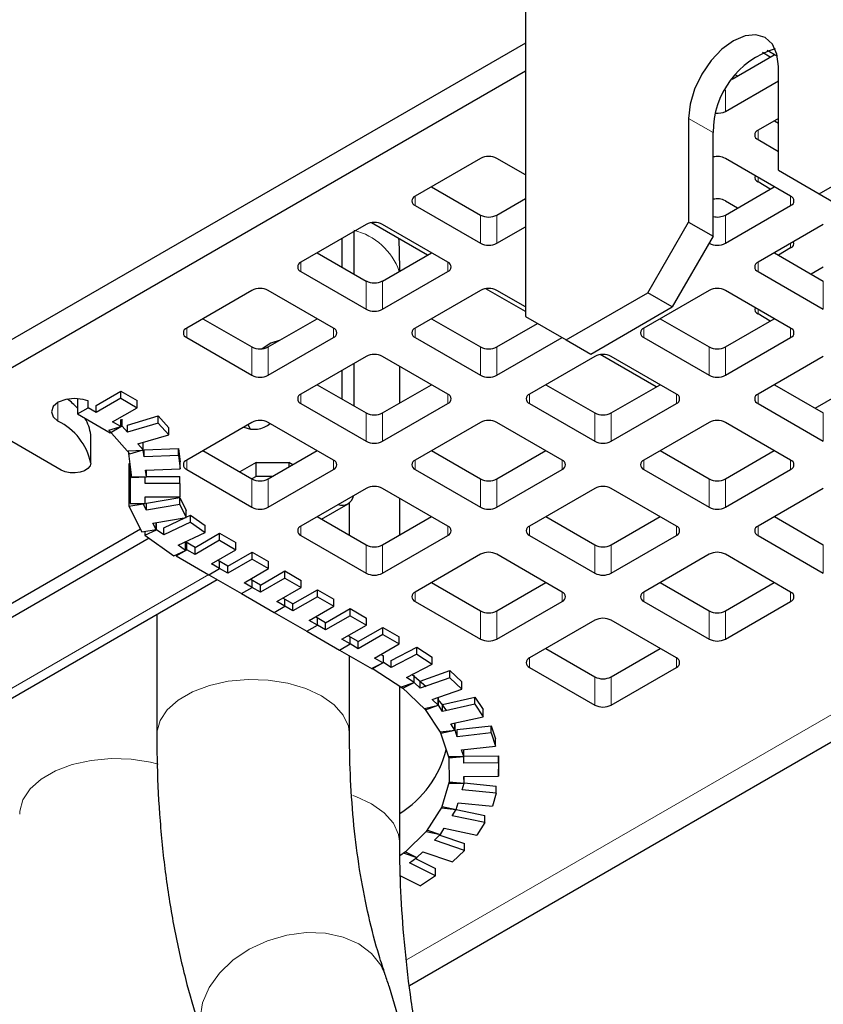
# Model space of a CAD drawing. Header units: millimetres. Extents: x 5 to 418, y 2 to 292.
# Tile 19 of 26: x 346 to 357, y 111 to 125. Entities that reach past the tile are written whole.
import ezdxf

# ---------------------------------------------------------------- set-up
doc = ezdxf.new("R2010")
doc.units = ezdxf.units.MM

msp = doc.modelspace()

# ---------------------------------------------------------------- linework, layer by layer
at = {"color": 7, "linetype": 'Continuous', "lineweight": 25}
for p, q in [((352.7237, 126.2564), (352.7237, 121.0305)), ((352.7237, 124.8193), (345.2849, 120.525)), ((355.5908, 124.3192), (356.1743, 124.656)), ((356.1184, 124.6238), (356.0086, 124.6872)), ((356.218, 124.6308), (356.0745, 124.7137)), ((356.231, 123.0552), (356.231, 124.4923)), ((352.7237, 124.4274), (345.2849, 120.1331)), ((355.6366, 124.3794), (355.6659, 124.3625)), ((355.4956, 123.8722), (356.231, 124.2968)), ((354.9864, 123.7739), (354.9864, 122.3368)), ((356.231, 123.7743), (355.9481, 123.611)), ((356.1744, 123.7416), (356.231, 123.709)), ((356.231, 123.7098), (356.2303, 123.7094)), ((355.3259, 122.1408), (355.3259, 123.5779)), ((355.9481, 123.4804), (356.231, 123.3171)), ((356.7966, 122.7285), (357.928, 123.3816)), ((352.1014, 123.2191), (351.1964, 122.6966)), ((352.7237, 122.9905), (352.3277, 123.2191)), ((356.4007, 122.6966), (355.4956, 123.2191)), ((356.231, 123.0552), (356.7966, 122.7285)), ((351.4227, 122.8273), (352.1014, 122.4354)), ((355.4956, 122.4354), (356.1743, 122.8273)), ((356.1184, 122.795), (355.9481, 122.8933)), ((356.7966, 122.7285), (357.136, 122.5326)), ((351.1964, 122.566), (352.1014, 122.0435)), ((352.3277, 122.4354), (352.7237, 122.664)), ((355.4956, 122.6321), (355.6659, 122.5338)), ((355.4956, 122.0435), (356.4007, 122.566)), ((350.5175, 122.3047), (349.6124, 121.7822)), ((351.3667, 121.8806), (350.5903, 122.3288)), ((351.6489, 121.7822), (350.7438, 122.3047)), ((354.4208, 121.357), (354.9864, 122.3368)), ((354.9864, 122.3368), (355.3259, 122.1408)), ((356.8532, 122.3047), (355.9481, 121.7822)), ((350.3478, 122.2068), (350.3478, 121.619)), ((352.3277, 122.0435), (352.7237, 122.2721)), ((350.1781, 122.1088), (350.1781, 121.717)), ((355.3259, 122.1408), (354.7602, 121.161)), ((349.8388, 121.9129), (350.5175, 121.521)), ((350.7438, 121.521), (351.4226, 121.9129)), ((356.1744, 121.9129), (356.8532, 121.521)), ((356.4007, 121.979), (356.2303, 121.8806)), ((349.6124, 121.6516), (350.5175, 121.1291)), ((350.7438, 121.1291), (351.6489, 121.6516)), ((355.9481, 121.6516), (356.8532, 121.1291)), ((356.6829, 121.6194), (356.8532, 121.7177)), ((348.9336, 121.3904), (348.0285, 120.8679)), ((350.065, 120.8679), (349.1599, 121.3904)), ((352.1014, 121.3904), (351.1964, 120.8679)), ((352.7237, 121.0972), (352.1743, 121.4144)), ((352.7237, 121.1618), (352.3277, 121.3904)), ((353.2894, 120.7038), (354.4208, 121.357)), ((355.2693, 121.3904), (354.3642, 120.8679)), ((354.7602, 121.161), (354.4208, 121.357)), ((356.4007, 120.8679), (355.4956, 121.3904)), ((353.6288, 120.5079), (354.7602, 121.161)), ((356.1184, 120.9663), (355.9481, 121.0646)), ((348.2548, 120.9985), (348.9336, 120.6067)), ((349.1599, 120.6067), (349.8387, 120.9985)), ((351.4227, 120.9985), (352.1014, 120.6067)), ((352.3277, 120.6067), (352.8928, 120.9329)), ((352.7237, 121.0305), (353.2894, 120.7038)), ((354.5905, 120.9985), (355.2693, 120.6067)), ((355.4956, 120.6067), (356.1743, 120.9985)), ((348.0285, 120.7372), (348.9336, 120.2147)), ((349.1599, 120.2147), (350.065, 120.7372)), ((351.1964, 120.7372), (352.1014, 120.2147)), ((352.3277, 120.2147), (353.2322, 120.7369)), ((353.2894, 120.7038), (353.6288, 120.5079)), ((354.3642, 120.7372), (355.2693, 120.2147)), ((355.4956, 120.2147), (356.4007, 120.7372)), ((350.5175, 120.476), (349.6124, 119.9535)), ((350.3478, 120.378), (350.3478, 119.7903)), ((351.6489, 119.9535), (350.7438, 120.476)), ((353.6854, 120.476), (352.7803, 119.9535)), ((354.5345, 120.0519), (353.7582, 120.5001)), ((354.8167, 119.9535), (353.9116, 120.476)), ((356.8532, 120.476), (355.9481, 119.9535)), ((350.1781, 120.28), (350.1781, 119.8882)), ((350.9823, 119.83), (350.9823, 120.3383)), ((356.7394, 119.758), (357.5313, 120.2151)), ((346.7746, 119.7975), (347.114, 119.9935)), ((347.114, 119.8955), (347.114, 119.9935)), ((347.114, 119.9935), (347.3403, 119.8629)), ((349.8388, 120.0841), (350.5175, 119.6923)), ((350.7438, 119.6923), (351.4226, 120.0841)), ((353.0066, 120.0841), (353.6854, 119.6923)), ((353.9116, 119.6923), (354.5904, 120.0841)), ((356.1744, 120.0841), (356.8532, 119.6923)), ((346.5144, 119.8917), (346.5144, 119.68)), ((346.6615, 119.7649), (346.6615, 119.8629)), ((347.114, 119.8955), (346.7746, 119.6996)), ((347.114, 119.8955), (347.3403, 119.7649)), ((347.3403, 119.7649), (347.3403, 119.8629)), ((349.6124, 119.8229), (350.5175, 119.3004)), ((350.7438, 119.3004), (351.6489, 119.8229)), ((352.7803, 119.8229), (353.6854, 119.3004)), ((353.9116, 119.3004), (354.8167, 119.8229)), ((355.9481, 119.8229), (356.8532, 119.3004)), ((346.5144, 119.68), (346.6615, 119.7649)), ((346.7746, 119.6996), (346.6615, 119.7649)), ((346.7746, 119.6996), (346.7746, 119.7975)), ((347.0009, 119.5689), (347.3403, 119.7649)), ((346.5144, 119.68), (346.9669, 119.4187)), ((347.114, 119.5036), (347.0009, 119.5689)), ((347.114, 119.5036), (347.114, 119.6016)), ((347.1337, 119.509), (347.1337, 119.607)), ((347.2063, 119.5247), (347.634, 119.6505)), ((347.634, 119.5525), (347.2063, 119.4267)), ((347.634, 119.5525), (347.634, 119.6505)), ((347.634, 119.6505), (347.7792, 119.4858)), ((347.634, 119.5525), (347.7792, 119.3879)), ((348.9336, 119.5616), (348.0285, 119.0391)), ((350.065, 119.0391), (349.1599, 119.5616)), ((352.1014, 119.5616), (351.1964, 119.0391)), ((353.2328, 119.0391), (352.3277, 119.5616)), ((355.2693, 119.5616), (354.3642, 119.0391)), ((356.4007, 119.0391), (355.4956, 119.5616)), ((346.2894, 118.9001), (345.2849, 119.48)), ((346.9483, 119.4545), (347.1337, 119.509)), ((346.9483, 119.4545), (347.2388, 119.1253)), ((346.9669, 119.4187), (347.114, 119.5036)), ((347.2063, 119.4267), (347.1337, 119.509)), ((347.2063, 119.4267), (347.2063, 119.5247)), ((347.7792, 119.3879), (347.7792, 119.4858)), ((351.1164, 111.7564), (364.4842, 119.4735)), ((346.6992, 118.998), (346.6992, 119.39)), ((347.3515, 119.2621), (347.7792, 119.3879)), ((347.4241, 119.1798), (347.4241, 119.2778)), ((347.2187, 119.1666), (347.4262, 119.1749)), ((347.2187, 119.1666), (347.2631, 118.798)), ((347.2388, 119.1253), (347.4241, 119.1798)), ((347.4241, 119.1798), (347.3515, 119.2621)), ((347.4262, 119.1749), (347.4262, 119.2729)), ((347.4373, 119.0828), (347.4262, 119.1749)), ((347.4373, 119.1808), (347.9161, 119.2)), ((347.4373, 119.0828), (347.4373, 119.1808)), ((347.9161, 119.102), (347.9161, 119.2)), ((347.9161, 119.2), (347.9383, 119.0157)), ((348.2548, 119.1698), (348.9336, 118.7779)), ((349.1599, 118.7779), (349.8387, 119.1698)), ((351.4227, 119.1698), (352.1014, 118.7779)), ((352.3277, 118.7779), (353.0065, 119.1698)), ((354.5905, 119.1698), (355.2693, 118.7779)), ((355.4956, 118.7779), (356.1743, 119.1698)), ((347.9161, 119.102), (347.4373, 119.0828)), ((347.9161, 119.102), (347.9383, 118.9177)), ((347.9383, 118.9177), (347.9383, 119.0157)), ((348.9902, 119.0066), (348.7638, 118.8759)), ((348.9902, 118.8106), (348.9902, 119.0066)), ((348.9902, 119.0066), (349.4427, 119.0066)), ((349.4427, 119.0066), (349.4427, 118.9412)), ((349.4994, 118.9739), (349.4427, 119.0066)), ((347.2401, 118.9893), (347.2266, 118.9871)), ((347.2266, 118.9871), (347.2266, 118.3992)), ((347.2443, 118.9541), (347.2443, 118.806)), ((347.4595, 118.8985), (347.9383, 118.9177)), ((347.4706, 118.8064), (347.4595, 118.8985)), ((347.4706, 118.8064), (347.4706, 118.899)), ((348.0285, 118.9085), (348.9336, 118.386)), ((349.1599, 118.386), (350.065, 118.9085)), ((351.1964, 118.9085), (352.1014, 118.386)), ((352.3277, 118.386), (353.2328, 118.9085)), ((354.3642, 118.9085), (355.2693, 118.386)), ((355.4956, 118.386), (356.4007, 118.9085)), ((347.2443, 118.806), (347.2443, 118.4366)), ((347.2443, 118.806), (347.4523, 118.806)), ((347.2631, 118.798), (347.4706, 118.8064)), ((347.4523, 118.7137), (347.4523, 118.806)), ((347.4706, 118.8117), (347.9323, 118.8117)), ((347.9323, 118.7137), (347.9323, 118.8117)), ((348.9902, 118.8106), (348.9335, 118.778)), ((349.2166, 118.8106), (348.9902, 118.8106)), ((347.9323, 118.7137), (347.4523, 118.7137)), ((347.9323, 118.7137), (347.9323, 118.5289)), ((350.5175, 118.6472), (349.6124, 118.1247)), ((351.6489, 118.1247), (350.7438, 118.6472)), ((353.6854, 118.6472), (352.7803, 118.1247)), ((354.8167, 118.1247), (353.9116, 118.6472)), ((356.8532, 118.6472), (355.9481, 118.1247)), ((347.4523, 118.5289), (347.9323, 118.5289)), ((347.4523, 118.4366), (347.4523, 118.5289)), ((347.471, 118.4419), (347.932, 118.5192)), ((347.932, 118.4212), (347.932, 118.5192)), ((347.932, 118.5192), (348.0212, 118.3418)), ((350.9823, 118.0012), (350.9823, 118.5096)), ((347.2266, 118.3992), (347.4264, 118.4326)), ((347.2266, 118.3992), (347.4051, 118.0443)), ((347.2443, 118.4366), (347.4523, 118.4366)), ((347.4264, 118.4326), (347.4264, 118.4366)), ((347.471, 118.3439), (347.4264, 118.4326)), ((347.471, 118.3439), (347.471, 118.4419)), ((347.932, 118.4212), (347.471, 118.3439)), ((347.932, 118.4212), (348.0212, 118.2438)), ((348.0212, 118.2438), (348.0212, 118.3418)), ((349.8992, 118.2205), (350.265, 118.4316)), ((350.2866, 117.9969), (350.2866, 118.4471)), ((347.5603, 118.1665), (348.0212, 118.2438)), ((347.7102, 118.0999), (348.0134, 118.2425)), ((348.0212, 118.2462), (348.0823, 118.2749)), ((348.0823, 118.177), (348.0823, 118.2749)), ((348.0823, 118.2749), (348.2845, 118.1317)), ((349.8388, 118.2554), (350.5175, 117.8635)), ((350.7438, 117.8635), (351.4226, 118.2554)), ((353.0066, 118.2554), (353.6854, 117.8635)), ((353.9116, 117.8635), (354.5904, 118.2554)), ((356.1744, 118.2554), (356.8532, 117.8635)), ((347.3867, 118.081), (343.0843, 115.5972)), ((347.4051, 118.0443), (347.6049, 118.0778)), ((347.4479, 117.9977), (347.6092, 118.0735)), ((347.4479, 118.0515), (347.4479, 117.9977)), ((347.6049, 118.0778), (347.5603, 118.1665)), ((347.6049, 118.0778), (347.6049, 118.174)), ((347.6092, 118.0735), (347.6092, 118.1715)), ((347.7102, 118.0019), (347.6092, 118.0735)), ((348.0823, 118.177), (347.7102, 118.0019)), ((347.7102, 118.0019), (347.7102, 118.0999)), ((348.0823, 118.177), (348.2845, 118.0338)), ((348.2845, 118.0338), (348.2845, 118.1317)), ((347.5081, 117.955), (343.2541, 115.4993)), ((347.4479, 117.9977), (347.8522, 117.7112)), ((347.9124, 117.8587), (348.2845, 118.0338)), ((348.1447, 117.8291), (348.4841, 118.025)), ((348.4841, 117.927), (348.1447, 117.7311)), ((348.4841, 117.927), (348.4841, 118.025)), ((348.4841, 118.025), (348.7104, 117.8944)), ((348.4841, 117.927), (348.7104, 117.7964)), ((349.6124, 117.9941), (350.5175, 117.4716)), ((350.7438, 117.4716), (351.6489, 117.9941)), ((352.7803, 117.9941), (353.6854, 117.4716)), ((353.9116, 117.4716), (354.8167, 117.9941)), ((355.9481, 117.9941), (356.8532, 117.4716)), ((347.8522, 117.7112), (348.0135, 117.7871)), ((347.8845, 117.7115), (348.0315, 117.7964)), ((348.0135, 117.7871), (347.9124, 117.8587)), ((348.1447, 117.8291), (348.0121, 117.9056)), ((348.0135, 117.7871), (348.0135, 117.9048)), ((348.0315, 117.7964), (348.0315, 117.8944)), ((348.1447, 117.7311), (348.0315, 117.7964)), ((348.1447, 117.7311), (348.1447, 117.8291)), ((348.3709, 117.6005), (348.7104, 117.7964)), ((348.7104, 117.7964), (348.7104, 117.8944)), ((347.8845, 117.7264), (347.8845, 117.7115)), ((347.8845, 117.7115), (348.337, 117.4502)), ((348.5971, 117.5679), (348.4558, 117.6495)), ((348.5971, 117.5679), (348.9365, 117.7638)), ((348.9365, 117.6658), (348.5971, 117.4699)), ((348.9365, 117.6658), (348.9365, 117.7638)), ((348.9365, 117.7638), (349.1628, 117.6332)), ((348.9365, 117.6658), (349.1628, 117.5352)), ((352.1014, 117.7328), (351.1964, 117.2103)), ((353.2328, 117.2103), (352.3277, 117.7328)), ((355.2693, 117.7328), (354.3642, 117.2103)), ((356.4007, 117.2103), (355.4956, 117.7328)), ((348.3369, 117.4503), (348.484, 117.5352)), ((348.337, 117.4502), (348.4841, 117.5351)), ((348.4841, 117.5351), (348.3709, 117.6005)), ((348.484, 117.5352), (348.484, 117.6332)), ((348.5971, 117.4699), (348.484, 117.5352)), ((348.4841, 117.5351), (348.4841, 117.6331)), ((348.5971, 117.4699), (348.5971, 117.5679)), ((348.8234, 117.3393), (349.1628, 117.5352)), ((349.0498, 117.3066), (349.3892, 117.5025)), ((349.1628, 117.5352), (349.1628, 117.6332)), ((349.3892, 117.4045), (349.3892, 117.5025)), ((349.3892, 117.5025), (349.6155, 117.3719)), ((344.2197, 114.9418), (348.451, 117.3844)), ((348.3369, 117.4503), (348.7894, 117.1891)), ((349.0498, 117.3066), (348.9082, 117.3883)), ((348.9365, 117.274), (348.9365, 117.3719)), ((348.9366, 117.2739), (348.9366, 117.3719)), ((349.3892, 117.4045), (349.0498, 117.2086)), ((349.3892, 117.4045), (349.6155, 117.2739)), ((349.6155, 117.2739), (349.6155, 117.3719)), ((348.7894, 117.1891), (348.9365, 117.274)), ((348.7896, 117.189), (348.9366, 117.2739)), ((348.9365, 117.274), (348.8234, 117.3393)), ((349.0498, 117.2086), (348.9366, 117.2739)), ((349.0498, 117.2086), (349.0498, 117.3066)), ((349.2761, 117.078), (349.6155, 117.2739)), ((349.5022, 117.0454), (349.8416, 117.2413)), ((349.8416, 117.1433), (349.8416, 117.2413)), ((349.8416, 117.2413), (350.0679, 117.1107)), ((351.4227, 117.341), (352.1014, 116.9492)), ((352.3277, 116.9492), (353.0065, 117.341)), ((354.5905, 117.341), (355.2693, 116.9492)), ((355.4956, 116.9492), (356.1743, 117.341)), ((348.7896, 117.1891), (348.7896, 117.189)), ((348.7896, 117.189), (349.2421, 116.9277)), ((349.5022, 117.0454), (349.3609, 117.1269)), ((349.3891, 117.0127), (349.3891, 117.1107)), ((349.3892, 117.0126), (349.3892, 117.1106)), ((349.8416, 117.1433), (349.5022, 116.9474)), ((349.8416, 117.1433), (350.0679, 117.0127)), ((350.0679, 117.0127), (350.0679, 117.1107)), ((349.242, 116.9278), (349.3891, 117.0127)), ((349.2421, 116.9277), (349.3892, 117.0126)), ((349.3892, 117.0126), (349.2761, 117.078)), ((349.5022, 116.9474), (349.3891, 117.0127)), ((349.5022, 116.9474), (349.5022, 117.0454)), ((349.7285, 116.8168), (350.0679, 117.0127)), ((349.9549, 116.7841), (350.2943, 116.98)), ((350.2943, 116.882), (350.2943, 116.98)), ((350.2943, 116.98), (350.5206, 116.8494)), ((351.1964, 117.0797), (352.1014, 116.5572)), ((352.3277, 116.5572), (353.2328, 117.0797)), ((354.3642, 117.0797), (355.2693, 116.5572)), ((355.4956, 116.5572), (356.4007, 117.0797)), ((347.6146, 116.9016), (347.6146, 115.2281)), ((349.242, 116.9278), (349.6945, 116.6666)), ((349.9549, 116.7841), (349.8134, 116.8658)), ((349.8416, 116.7515), (349.8416, 116.8494)), ((349.8417, 116.7514), (349.8417, 116.8494)), ((350.2943, 116.882), (349.9549, 116.6861)), ((350.2943, 116.882), (350.5206, 116.7514)), ((350.5206, 116.7514), (350.5206, 116.8494)), ((349.6945, 116.6666), (349.8416, 116.7515)), ((349.6947, 116.6665), (349.8417, 116.7514)), ((349.8416, 116.7515), (349.7285, 116.8168)), ((349.9549, 116.6861), (349.8417, 116.7514)), ((349.9549, 116.6861), (349.9549, 116.7841)), ((350.1812, 116.5554), (350.5206, 116.7514)), ((350.4073, 116.5229), (350.7467, 116.7188)), ((350.7467, 116.6208), (350.7467, 116.7188)), ((350.7467, 116.7188), (350.973, 116.5882)), ((353.6854, 116.8185), (352.7803, 116.296)), ((354.8167, 116.296), (353.9116, 116.8185)), ((349.6947, 116.6666), (349.6947, 116.6665)), ((349.6947, 116.6665), (350.1472, 116.4052)), ((350.2943, 116.4901), (350.1812, 116.5554)), ((350.4073, 116.5229), (350.266, 116.6044)), ((350.2942, 116.4902), (350.2942, 116.5882)), ((350.2943, 116.4901), (350.2943, 116.5881)), ((350.7467, 116.6208), (350.4073, 116.4249)), ((350.7467, 116.6208), (350.973, 116.4902)), ((350.973, 116.4902), (350.973, 116.5882)), ((350.1471, 116.4053), (350.2942, 116.4902)), ((350.1472, 116.4052), (350.2943, 116.4901)), ((350.4073, 116.4249), (350.2942, 116.4902)), ((350.4073, 116.4249), (350.4073, 116.5229)), ((350.6336, 116.2943), (350.973, 116.4902)), ((350.8623, 116.263), (351.2206, 116.4473)), ((351.2206, 116.3494), (351.2206, 116.4473)), ((351.2206, 116.4473), (351.4335, 116.3094)), ((353.0066, 116.4266), (353.6854, 116.0348)), ((353.9116, 116.0348), (354.5904, 116.4266)), ((350.1471, 116.4053), (350.5997, 116.144)), ((350.2866, 115.2281), (350.2866, 116.3248)), ((350.7467, 116.229), (350.6336, 116.2943)), ((350.7464, 116.3271), (350.7185, 116.3433)), ((350.7558, 116.2339), (350.7558, 116.3319)), ((351.2206, 116.3494), (350.8623, 116.165)), ((351.2206, 116.3494), (351.4335, 116.2115)), ((351.4335, 116.2115), (351.4335, 116.3094)), ((350.5997, 116.144), (350.7467, 116.229)), ((350.6005, 116.154), (350.7558, 116.2339)), ((350.6005, 116.154), (351.0264, 115.8782)), ((350.8623, 116.165), (350.7558, 116.2339)), ((350.8623, 116.165), (350.8623, 116.263)), ((351.0752, 116.0271), (351.4335, 116.2115)), ((352.7803, 116.1653), (353.6854, 115.6428)), ((353.9116, 115.6428), (354.8167, 116.1653)), ((351.1817, 115.9581), (351.0752, 116.0271)), ((351.3496, 115.8975), (351.1509, 116.066)), ((351.1817, 115.9581), (351.1817, 116.0561)), ((351.1828, 115.9572), (351.1828, 116.0552)), ((351.2662, 115.9764), (351.6759, 116.1208)), ((351.6759, 116.0228), (351.2662, 115.8784)), ((351.6759, 116.0228), (351.6759, 116.1208)), ((351.6759, 116.1208), (351.8427, 115.9631)), ((351.6759, 116.0228), (351.8427, 115.8652)), ((350.9823, 113.7292), (350.9823, 115.9068)), ((351.0053, 115.8946), (351.1828, 115.9572)), ((351.0053, 115.8946), (351.3389, 115.5793)), ((351.0264, 115.8782), (351.1817, 115.9581)), ((351.2662, 115.8784), (351.1828, 115.9572)), ((351.2662, 115.8784), (351.2662, 115.9764)), ((351.433, 115.7207), (351.8427, 115.8652)), ((351.8427, 115.8652), (351.8427, 115.9631)), ((351.5164, 115.6419), (351.5164, 115.7399)), ((351.517, 115.6411), (351.517, 115.7391)), ((351.5747, 115.653), (352.0224, 115.7528)), ((352.0224, 115.6548), (352.0224, 115.7528)), ((352.0224, 115.7528), (352.1377, 115.5805)), ((351.323, 115.5979), (351.517, 115.6411)), ((351.323, 115.5979), (351.5536, 115.2532)), ((351.3389, 115.5793), (351.5164, 115.6419)), ((351.5164, 115.6419), (351.433, 115.7207)), ((351.5747, 115.555), (351.517, 115.6411)), ((352.0224, 115.6548), (351.5747, 115.555)), ((351.5747, 115.555), (351.5747, 115.653)), ((352.0224, 115.6548), (352.1377, 115.4825)), ((351.69, 115.3827), (352.1377, 115.4825)), ((352.1377, 115.4825), (352.1377, 115.5805)), ((351.7476, 115.2965), (351.69, 115.3827)), ((351.7476, 115.2965), (351.7476, 115.3945)), ((351.7481, 115.2954), (351.7481, 115.3934)), ((351.7782, 115.3027), (352.2496, 115.3546)), ((352.2496, 115.2566), (352.2496, 115.3546)), ((352.2496, 115.3546), (352.3097, 115.1732)), ((351.5438, 115.2729), (351.7481, 115.2954)), ((351.5438, 115.2729), (351.6639, 114.91)), ((351.5536, 115.2532), (351.7476, 115.2965)), ((351.7782, 115.2047), (351.7481, 115.2954)), ((351.7782, 115.2047), (351.7782, 115.3027)), ((352.2496, 115.2566), (351.7782, 115.2047)), ((352.2496, 115.2566), (352.3097, 115.0752)), ((351.8382, 115.0232), (352.3097, 115.0752)), ((352.3097, 115.0752), (352.3097, 115.1732)), ((351.6604, 114.9305), (351.8684, 114.9316)), ((351.6604, 114.9305), (351.6661, 114.561)), ((351.6639, 114.91), (351.8682, 114.9325)), ((351.8682, 114.9325), (351.8382, 115.0232)), ((351.8682, 114.9325), (351.8682, 115.0265)), ((351.8684, 114.9316), (351.8684, 115.0265)), ((351.8698, 114.8392), (351.8684, 114.9316)), ((351.8698, 114.9372), (352.3498, 114.9397)), ((351.8698, 114.8392), (351.8698, 114.9372)), ((352.3498, 114.8417), (352.3498, 114.9397)), ((352.3498, 114.9397), (352.3526, 114.7549)), ((352.3498, 114.8417), (351.8698, 114.8392)), ((352.3498, 114.8417), (352.3526, 114.657)), ((351.8726, 114.6545), (352.3526, 114.657)), ((351.8741, 114.5621), (351.8726, 114.6545)), ((351.8741, 114.5621), (351.8741, 114.6545)), ((352.3526, 114.657), (352.3526, 114.7549)), ((351.669, 114.5816), (351.5602, 114.2175)), ((351.6661, 114.561), (351.8741, 114.5621)), ((351.669, 114.5816), (351.8739, 114.5612)), ((351.8467, 114.4702), (351.8739, 114.5612)), ((351.8739, 114.5612), (351.8739, 114.5621)), ((351.8741, 114.5654), (352.3198, 114.521)), ((352.3198, 114.4231), (352.3198, 114.521)), ((352.3198, 114.4231), (351.8467, 114.4702)), ((352.3198, 114.4231), (352.2654, 114.241)), ((351.5693, 114.2373), (351.3495, 113.8903)), ((351.5693, 114.2373), (351.7647, 114.1961)), ((351.7652, 114.1971), (351.7924, 114.2881)), ((351.7924, 114.2881), (352.2654, 114.241)), ((351.5602, 114.2175), (351.7652, 114.1971)), ((351.7097, 114.1093), (351.7647, 114.1961)), ((352.1605, 114.0142), (351.7097, 114.1093)), ((351.7645, 114.1958), (352.1605, 114.1121)), ((351.7647, 114.1961), (351.7647, 114.1971)), ((352.1605, 114.0142), (352.1605, 114.1121)), ((352.1605, 114.0142), (352.0506, 113.8407)), ((351.3648, 113.909), (351.041, 113.5903)), ((351.3495, 113.8903), (351.5449, 113.8491)), ((351.3648, 113.909), (351.5442, 113.8482)), ((351.4633, 113.7686), (351.5442, 113.8482)), ((351.5373, 113.8415), (351.8773, 113.7264)), ((351.5442, 113.8482), (351.5442, 113.8492)), ((351.5449, 113.8491), (351.5998, 113.9358)), ((351.5998, 113.9358), (352.0506, 113.8407)), ((351.8773, 113.6284), (351.4633, 113.7686)), ((351.8773, 113.6284), (351.8773, 113.7264)), ((351.0617, 113.607), (350.9848, 113.5554)), ((351.041, 113.5903), (351.2205, 113.5295)), ((351.0617, 113.607), (351.2194, 113.5287)), ((351.2205, 113.5295), (351.3014, 113.6092)), ((351.3014, 113.6092), (351.7155, 113.4691)), ((351.8773, 113.6284), (351.7155, 113.4691)), ((351.1151, 113.4587), (351.2194, 113.5287)), ((351.4791, 113.278), (351.1151, 113.4587)), ((351.199, 113.515), (351.4791, 113.376)), ((351.2194, 113.5287), (351.2194, 113.5299)), ((350.9932, 113.2755), (351.2705, 113.1379)), ((351.4791, 113.278), (351.2705, 113.1379)), ((351.4791, 113.278), (351.4791, 113.376))]:
    msp.add_line(p, q, dxfattribs=at)
at = {"color": 7, "linetype": 'Continuous', "lineweight": 18}
for p, q in [((355.4956, 124.1691), (355.4956, 123.8722)), ((354.9864, 123.7739), (355.3259, 123.5779)), ((355.9481, 123.611), (355.9481, 123.4804)), ((355.9481, 122.9579), (355.9481, 122.8933)), ((351.1964, 122.6966), (351.1964, 122.566)), ((356.4007, 122.566), (356.4007, 122.6966)), ((352.1014, 122.0435), (352.1014, 122.4354)), ((352.3277, 122.4354), (352.3277, 122.0435)), ((355.4956, 122.4354), (355.4956, 122.0435)), ((356.4007, 121.979), (356.4007, 122.0435)), ((349.6124, 121.7822), (349.6124, 121.6516)), ((351.6489, 121.6516), (351.6489, 121.7822)), ((355.9481, 121.7822), (355.9481, 121.6516)), ((350.5175, 121.1291), (350.5175, 121.521)), ((350.7438, 121.521), (350.7438, 121.1291)), ((356.8532, 121.1291), (356.8532, 121.521)), ((355.9481, 121.1291), (355.9481, 121.0646)), ((348.0285, 120.8679), (348.0285, 120.7372)), ((350.065, 120.7372), (350.065, 120.8679)), ((351.1964, 120.8679), (351.1964, 120.7372)), ((354.3642, 120.8679), (354.3642, 120.7372)), ((356.4007, 120.7372), (356.4007, 120.8679)), ((348.9336, 120.2147), (348.9336, 120.6067)), ((349.1599, 120.6067), (349.1599, 120.2147)), ((352.1014, 120.2147), (352.1014, 120.6067)), ((352.3277, 120.6067), (352.3277, 120.2147)), ((355.2693, 120.2147), (355.2693, 120.6067)), ((355.4956, 120.6067), (355.4956, 120.2147)), ((346.2446, 119.5791), (346.2446, 119.838)), ((349.6124, 119.9535), (349.6124, 119.8229)), ((351.6489, 119.8229), (351.6489, 119.9535)), ((352.7803, 119.9535), (352.7803, 119.8229)), ((354.8167, 119.8229), (354.8167, 119.9535)), ((355.9481, 119.9535), (355.9481, 119.8229)), ((350.5175, 119.3004), (350.5175, 119.6923)), ((350.7438, 119.6923), (350.7438, 119.3004)), ((353.6854, 119.3004), (353.6854, 119.6923)), ((353.9116, 119.6923), (353.9116, 119.3004)), ((356.8532, 119.3004), (356.8532, 119.6923)), ((351.0741, 112.1107), (363.9243, 119.5289)), ((348.0285, 119.0391), (348.0285, 118.9085)), ((350.065, 118.9085), (350.065, 119.0391)), ((351.1964, 119.0391), (351.1964, 118.9085)), ((353.2328, 118.9085), (353.2328, 119.0391)), ((354.3642, 119.0391), (354.3642, 118.9085)), ((356.4007, 118.9085), (356.4007, 119.0391)), ((348.9336, 118.386), (348.9336, 118.7779)), ((349.1599, 118.7779), (349.1599, 118.386)), ((352.1014, 118.386), (352.1014, 118.7779)), ((352.3277, 118.7779), (352.3277, 118.386)), ((355.2693, 118.386), (355.2693, 118.7779)), ((355.4956, 118.7779), (355.4956, 118.386)), ((349.6124, 118.1247), (349.6124, 117.9941)), ((351.6489, 117.9941), (351.6489, 118.1247)), ((352.7803, 118.1247), (352.7803, 117.9941)), ((354.8167, 117.9941), (354.8167, 118.1247)), ((355.9481, 118.1247), (355.9481, 117.9941)), ((350.5175, 117.4716), (350.5175, 117.8635)), ((350.7438, 117.8635), (350.7438, 117.4716)), ((353.6854, 117.4716), (353.6854, 117.8635)), ((353.9116, 117.8635), (353.9116, 117.4716)), ((356.8532, 117.4716), (356.8532, 117.8635)), ((348.3338, 117.4521), (344.1026, 115.0094)), ((351.1964, 117.2103), (351.1964, 117.0797)), ((353.2328, 117.0797), (353.2328, 117.2103)), ((354.3642, 117.2103), (354.3642, 117.0797)), ((356.4007, 117.0797), (356.4007, 117.2103)), ((352.1014, 116.5572), (352.1014, 116.9492)), ((352.3277, 116.9492), (352.3277, 116.5572)), ((355.2693, 116.5572), (355.2693, 116.9492)), ((355.4956, 116.9492), (355.4956, 116.5572)), ((352.7803, 116.296), (352.7803, 116.1653)), ((354.8167, 116.1653), (354.8167, 116.296)), ((353.6854, 115.6428), (353.6854, 116.0348)), ((353.9116, 116.0348), (353.9116, 115.6428))]:
    msp.add_line(p, q, dxfattribs=at)
at = {"color": 7, "linetype": 'Continuous', "lineweight": 25, "flags": 128}
for points in [[(356.231, 124.4923), (356.2097, 124.666), (356.1476, 124.8035), (356.0487, 124.8952), (355.9198, 124.935), (355.7697, 124.9201), (355.6087, 124.8516), (355.4476, 124.7342), (355.2976, 124.5758), (355.1687, 124.3872), (355.0698, 124.1813), (355.0076, 123.9721), (354.9864, 123.7739)], [(349.3236, 120.7012), (349.1958, 120.6591), (349.0734, 120.5809)], [(346.6564, 119.8599), (346.5957, 119.8791), (346.4736, 119.8933), (346.3514, 119.8795), (346.2476, 119.8398), (346.1779, 119.7802), (346.1529, 119.7098), (346.1763, 119.6392), (346.2446, 119.5791)], [(348.9155, 119.4653), (348.882, 119.5254), (348.8799, 119.5306)], [(346.6992, 118.998), (346.6888, 118.9578), (346.6587, 118.9211), (346.6114, 118.8909), (346.551, 118.87), (346.4827, 118.8602), (346.4123, 118.8622), (346.346, 118.8759), (346.2894, 118.9001)], [(351.6323, 115.5668), (351.5786, 115.6426), (351.5164, 115.721)]]:
    msp.add_lwpolyline(points, dxfattribs=at)
at = {"color": 7, "linetype": 'Continuous', "lineweight": 18, "flags": 128}
for points in [[(350.2866, 115.2284), (350.2701, 115.3487), (350.1978, 115.5044), (350.071, 115.6481), (349.8953, 115.7734), (349.6782, 115.8749), (349.4294, 115.9481), (349.1596, 115.9898), (348.8807, 115.9983), (348.6048, 115.973), (348.344, 115.9152), (348.1098, 115.8274), (347.9123, 115.7134), (347.7602, 115.5782), (347.6601, 115.4277), (347.6164, 115.2684), (347.6146, 115.2277)], [(347.6311, 114.8253), (347.5287, 114.8508), (347.2589, 114.8926), (346.98, 114.901), (346.7041, 114.8758), (346.4433, 114.818), (346.2091, 114.7302), (346.0116, 114.6162), (345.8595, 114.4809), (345.7594, 114.3304), (345.7157, 114.1712), (345.7139, 114.1309)], [(350.9823, 113.7295), (350.9658, 113.8498), (350.8935, 114.0056), (350.7667, 114.1492), (350.591, 114.2745), (350.3739, 114.376), (350.3304, 114.3917)], [(350.781, 111.9057), (350.7204, 112.0378), (350.5905, 112.2018), (350.4137, 112.3339), (350.1977, 112.4285), (349.9519, 112.4815), (349.687, 112.4905), (349.4147, 112.4551), (349.1469, 112.3768), (348.8951, 112.2592), (348.6706, 112.1073), (348.4829, 111.9278), (348.3405, 111.7285), (348.2494, 111.5181), (348.2137, 111.3059), (348.2349, 111.101), (348.251, 111.0461)]]:
    msp.add_lwpolyline(points, dxfattribs=at)
at = {"color": 7, "linetype": 'Continuous', "lineweight": 25}
for centre, radius, start, end in [((356.5339, 123.5819), 1.2081, 106.8211, 180.1878), ((355.3841, 124.0863), 0.2413, 265.10672, 297.50945), ((355.9729, 123.5457), 0.0699, 110.78342, 249.21658), ((352.2146, 123.0008), 0.2459, 62.60967, 117.39033), ((355.3821, 122.9992), 0.2474, 62.70114, 103.13217), ((355.9728, 122.9591), 0.0702, 161.02259, 249.39062), ((351.2211, 122.6313), 0.0699, 110.78342, 249.21658), ((356.3759, 122.6313), 0.0699, 290.78342, 69.21658), ((355.3821, 122.4122), 0.2474, 62.70114, 103.13217), ((352.2146, 122.6538), 0.2459, 242.60967, 297.39033), ((355.3821, 122.6553), 0.2474, 256.86783, 297.29886), ((350.6307, 122.0864), 0.2459, 62.60967, 117.39033), ((352.2146, 122.2618), 0.2459, 242.60967, 297.39033), ((355.3824, 122.2618), 0.2459, 242.60967, 297.39033), ((356.3759, 122.0447), 0.0702, 290.60938, 18.97741), ((349.6372, 121.7169), 0.0699, 110.78342, 249.21658), ((351.6241, 121.7169), 0.0699, 290.78342, 69.21658), ((355.9729, 121.7169), 0.0699, 110.78342, 249.21658), ((350.6307, 121.7394), 0.2459, 242.60967, 297.39033), ((349.0467, 121.172), 0.2459, 62.60967, 117.39033), ((352.2146, 121.172), 0.2459, 62.60967, 117.39033), ((355.3824, 121.172), 0.2459, 62.60967, 117.39033), ((350.6307, 121.3475), 0.2459, 242.60967, 297.39033), ((355.9728, 121.1303), 0.0702, 161.02259, 249.39062), ((348.0533, 120.8025), 0.0699, 110.78342, 249.21658), ((350.0402, 120.8025), 0.0699, 290.78342, 69.21658), ((351.2211, 120.8025), 0.0699, 110.78342, 249.21658), ((354.389, 120.8025), 0.0699, 110.78342, 249.21658), ((356.3759, 120.8025), 0.0699, 290.78342, 69.21658), ((349.0467, 120.825), 0.2459, 242.60967, 297.39033), ((352.2146, 120.825), 0.2459, 242.60967, 297.39033), ((355.3824, 120.825), 0.2459, 242.60967, 297.39033), ((350.6307, 120.2576), 0.2459, 62.60967, 117.39033), ((353.7985, 120.2576), 0.2459, 62.60967, 117.39033), ((349.0467, 120.4331), 0.2459, 242.60967, 297.39033), ((352.2146, 120.4331), 0.2459, 242.60967, 297.39033), ((355.3824, 120.4331), 0.2459, 242.60967, 297.39033), ((345.7425, 119.0395), 1.0553, 42.99051, 53.19029), ((349.6372, 119.8882), 0.0699, 110.78342, 249.21658), ((351.6241, 119.8882), 0.0699, 290.78342, 69.21658), ((352.8051, 119.8882), 0.0699, 110.78342, 249.21658), ((354.7919, 119.8882), 0.0699, 290.78342, 69.21658), ((355.9729, 119.8882), 0.0699, 110.78342, 249.21658), ((350.6307, 119.9106), 0.2459, 242.60967, 297.39033), ((353.7985, 119.9106), 0.2459, 242.60967, 297.39033), ((345.8776, 118.8237), 0.8398, 11.98117, 64.08916), ((346.1025, 119.3104), 0.602, 7.59701, 30.90747), ((349.0467, 119.3432), 0.2459, 62.60967, 117.39033), ((352.2146, 119.3432), 0.2459, 62.60967, 117.39033), ((355.3824, 119.3432), 0.2459, 62.60967, 117.39033), ((348.9623, 119.8216), 0.3557, 246.398, 309.1827), ((350.6307, 119.5187), 0.2459, 242.60967, 297.39033), ((353.7985, 119.5187), 0.2459, 242.60967, 297.39033), ((348.0533, 118.9738), 0.0699, 110.78342, 249.21658), ((350.0402, 118.9738), 0.0699, 290.78342, 69.21658), ((351.2211, 118.9738), 0.0699, 110.78342, 249.21658), ((353.208, 118.9738), 0.0699, 290.78342, 69.21658), ((354.389, 118.9738), 0.0699, 110.78342, 249.21658), ((356.3759, 118.9738), 0.0699, 290.78342, 69.21658), ((349.0467, 118.9963), 0.2459, 242.60967, 297.39033), ((352.2146, 118.9963), 0.2459, 242.60967, 297.39033), ((355.3824, 118.9963), 0.2459, 242.60967, 297.39033), ((350.6307, 118.4289), 0.2459, 62.60967, 117.39033), ((353.7985, 118.4289), 0.2459, 62.60967, 117.39033), ((350.1848, 118.5704), 0.1577, 249.26638, 350.72824), ((349.0467, 118.6043), 0.2459, 242.60967, 297.39033), ((352.2146, 118.6043), 0.2459, 242.60967, 297.39033), ((355.3824, 118.6043), 0.2459, 242.60967, 297.39033), ((349.6372, 118.0594), 0.0699, 110.78342, 249.21658), ((351.6241, 118.0594), 0.0699, 290.78342, 69.21658), ((352.8051, 118.0594), 0.0699, 110.78342, 249.21658), ((354.7919, 118.0594), 0.0699, 290.78342, 69.21658), ((355.9729, 118.0594), 0.0699, 110.78342, 249.21658), ((350.6307, 118.0819), 0.2459, 242.60967, 297.39033), ((353.7985, 118.0819), 0.2459, 242.60967, 297.39033), ((352.2146, 117.5145), 0.2459, 62.60967, 117.39033), ((355.3824, 117.5145), 0.2459, 62.60967, 117.39033), ((350.6307, 117.69), 0.2459, 242.60967, 297.39033), ((353.7985, 117.69), 0.2459, 242.60967, 297.39033), ((351.2211, 117.145), 0.0699, 110.78342, 249.21658), ((353.208, 117.145), 0.0699, 290.78342, 69.21658), ((354.389, 117.145), 0.0699, 110.78342, 249.21658), ((356.3759, 117.145), 0.0699, 290.78342, 69.21658), ((352.2146, 117.1675), 0.2459, 242.60967, 297.39033), ((353.7985, 116.6001), 0.2459, 62.60967, 117.39033), ((355.3824, 117.1675), 0.2459, 242.60967, 297.39033), ((352.2146, 116.7756), 0.2459, 242.60967, 297.39033), ((355.3824, 116.7756), 0.2459, 242.60967, 297.39033), ((352.8051, 116.2307), 0.0699, 110.78342, 249.21658), ((354.7919, 116.2307), 0.0699, 290.78342, 69.21658), ((353.7985, 116.2531), 0.2459, 242.60967, 297.39033), ((353.7985, 115.8612), 0.2459, 242.60967, 297.39033), ((350.209, 115.3809), 1.4608, 301.96152, 345.89946)]:
    msp.add_arc(centre, radius, start, end, dxfattribs=at)
at = {"color": 7, "linetype": 'Continuous', "lineweight": 18}
msp.add_arc((350.1322, 121.3588), 0.892, 19.31714, 76.03534, dxfattribs=at)
at = {"color": 7, "linetype": 'Continuous', "lineweight": 25}
for points, knots in [([(350.9811, 121.6581), (350.9812, 121.7683), (350.9813, 121.9171), (350.9733, 122.0695), (350.9712, 122.1089)], [0, 0, 0, 0, 0.7409661, 1, 1, 1, 1]), ([(347.6146, 115.2281), (347.6157, 115.0883), (347.6188, 114.6852), (347.6535, 114.0331), (347.7315, 113.2803), (347.8489, 112.5513), (348.0023, 111.8627), (348.1442, 111.3656), (348.2323, 111.1022), (348.2516, 111.0444)], [0, 0, 0, 0, 0.0926217, 0.2672241, 0.4419209, 0.6164984, 0.7907856, 0.9541463, 1, 1, 1, 1]), ([(350.7809, 111.9059), (350.7521, 111.9938), (350.667, 112.2527), (350.5473, 112.7093), (350.4331, 113.2851), (350.3503, 113.8914), (350.3005, 114.5143), (350.287, 114.9664), (350.2866, 115.2032), (350.2866, 115.2281)], [0, 0, 0, 0, 0.0926885, 0.2729824, 0.4526995, 0.6319203, 0.8109089, 0.9801974, 1, 1, 1, 1]), ([(351.5098, 109.6404), (351.4779, 109.7741), (351.3853, 110.1629), (351.257, 110.7996), (351.1364, 111.5438), (351.0497, 112.2716), (350.9977, 112.9678), (350.9829, 113.4491), (350.9824, 113.6956), (350.9823, 113.7292)], [0, 0, 0, 0, 0.0933852, 0.2717903, 0.4499507, 0.6278357, 0.8054414, 0.9734882, 1, 1, 1, 1]), ([(351.418, 107.7223), (351.4169, 107.862), (351.4137, 108.2651), (351.379, 108.9173), (351.3011, 109.67), (351.1837, 110.3991), (351.0303, 111.0877), (350.8883, 111.5848), (350.8002, 111.8482), (350.7809, 111.9059)], [0, 0, 0, 0, 0.09262167, 0.26722413, 0.44192087, 0.61649837, 0.79078564, 0.95414632, 1, 1, 1, 1])]:
    msp.add_open_spline(points, degree=3, knots=knots, dxfattribs=at)

doc.saveas('drawing.dxf')
